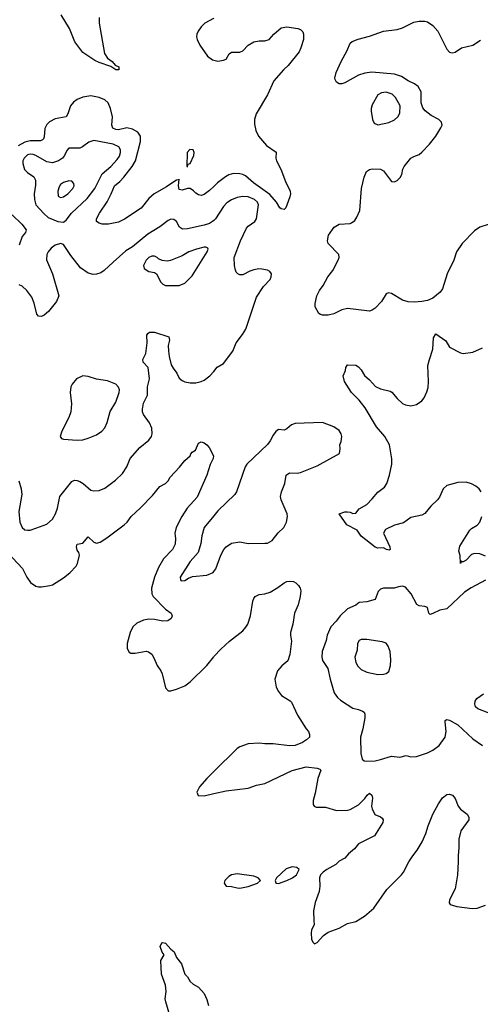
# Model space of a CAD drawing. Header units: inches. Extents: x 1603819 to 1745079, y 385938 to 533966.
# Tile 5 of 256: x 1608593 to 1611933, y 399392 to 406534. Entities that reach past the tile are written whole.
import ezdxf

# ---------------------------------------------------------------- set-up
doc = ezdxf.new("R2010")
doc.units = ezdxf.units.IN
doc.header["$MEASUREMENT"] = 0
for name, color, linetype in [('B6309', 7, 'Continuous'), ('B6319', 7, 'Continuous'), ('B6400', 7, 'Continuous'), ('B6410', 7, 'Continuous')]:
    doc.layers.add(name, color=color, linetype=linetype)

msp = doc.modelspace()

# ---------------------------------------------------------------- linework, layer by layer
at = {"layer": 'B6309', "color": 5, "elevation": 380}
msp.add_lwpolyline([(1609682.4, 399310), (1609652.9, 399410), (1609649, 399431), (1609655.5, 399484.5), (1609650.7, 399530.7), (1609622.3, 399610), (1609617, 399710), (1609641.2, 399750), (1609625.2, 399770), (1609612.3, 399810), (1609623.2, 399836.8), (1609630, 399841), (1609650, 399834.8), (1609690, 399790.8), (1609713, 399773), (1609730, 399732), (1609765.4, 399685.4), (1609791.1, 399611.1), (1609810, 399592), (1609830, 399558), (1609850, 399538), (1609890, 399516), (1609930, 399470.8), (1609950, 399426), (1609962.8, 399382.8)], dxfattribs=at)
at = {"layer": 'B6319', "color": 5, "elevation": 420}
msp.add_lwpolyline([(1610726.7, 400000), (1610728.1, 399971.9), (1610708.2, 399930), (1610706.7, 399910), (1610710, 399862), (1610720.5, 399840.5), (1610730, 399831), (1610750, 399840.7), (1610797, 399890), (1610830, 399914), (1610910, 399944.2), (1610970, 399978), (1611030, 399993), (1611043, 400000)], dxfattribs=at)
at = {"layer": 'B6400', "color": 5}
for points, elevation in [([(1609170.4, 406549.6), (1609168.2, 406510), (1609207.7, 406290), (1609230, 406254.9), (1609262.8, 406230), (1609284.9, 406204.9), (1609311.4, 406191.4), (1609312.4, 406170), (1609290, 406169.7), (1609254.8, 406194.8), (1609170, 406222.6), (1609137.6, 406237.6), (1609050, 406295.6), (1608992.5, 406372.5), (1608953.7, 406470), (1608893.1, 406570)], 380), ([(1610000, 406545), (1609997.3, 406542.7), (1609936, 406510), (1609910, 406483), (1609886.3, 406450), (1609877.4, 406430), (1609875.3, 406410), (1609879.5, 406390), (1609898.7, 406350), (1609955.8, 406270), (1609990, 406242.3), (1610000, 406239.9)], 420), ([(1610000, 405323.3), (1609970, 405294), (1609930, 405266), (1609910, 405258.7), (1609890, 405263.6), (1609870, 405275.1), (1609853.6, 405293.6), (1609830, 405308.7), (1609810, 405309.8), (1609770, 405297.4), (1609750, 405302.7), (1609744.7, 405330), (1609750, 405378), (1609747.1, 405372.9), (1609730, 405369.3), (1609710, 405358), (1609658.7, 405321.3), (1609568.8, 405270), (1609530, 405236.9), (1609473.5, 405166.5), (1609353.5, 405086.5), (1609310, 405065.7), (1609238, 405050), (1609190, 405049.9), (1609170, 405059.2), (1609149.7, 405070), (1609149.7, 405090), (1609171.1, 405130), (1609227, 405213), (1609256.5, 405270), (1609280.2, 405330), (1609318.6, 405361.4), (1609347.4, 405392.6), (1609408.2, 405470), (1609431.6, 405510), (1609468.1, 405650), (1609468, 405688), (1609450, 405718.2), (1609410, 405741), (1609370, 405749.1), (1609310, 405736.2), (1609290, 405737.6), (1609268.1, 405748.1), (1609261.9, 405770), (1609265.3, 405830), (1609251.4, 405890), (1609234, 405930), (1609210, 405953.3), (1609170, 405969.5), (1609110, 405981.7), (1609050, 405972.8), (1609010, 405955.6), (1608984.2, 405935.8), (1608962.5, 405910), (1608942.2, 405850), (1608930, 405828.7), (1608850, 405813.8), (1608810, 405792.4), (1608790, 405773.1), (1608774.6, 405745.4), (1608770, 405685.2), (1608765.5, 405670), (1608757.8, 405662.2), (1608743.5, 405656.5), (1608670, 405654.9), (1608630, 405645), (1608581.6, 405618.4)], 420), ([(1608538.4, 405118.4), (1608608.8, 405050), (1608640.5, 405010), (1608634.8, 404990), (1608610, 404962), (1608590, 404898)], 420), ([(1610000, 405077.8), (1609992.3, 405070), (1609970, 405055.7), (1609930, 405042.4), (1609810, 405016.5), (1609774.3, 405014.3), (1609751.3, 405030), (1609730, 405069.7), (1609710, 405085.7), (1609690, 405086.2), (1609670, 405077.2), (1609610, 405032.4), (1609521.7, 404978.3), (1609410, 404887.4), (1609363.5, 404856.5), (1609270, 404776), (1609206, 404714), (1609181, 404699), (1609150, 404688.9), (1609126.8, 404686.8), (1609090, 404694.7), (1609033, 404733), (1608962.7, 404822.7), (1608910, 404903.6), (1608890, 404911.6), (1608850, 404898.9), (1608822.3, 404877.7), (1608799.6, 404850), (1608789.1, 404830), (1608787, 404793), (1608831.6, 404691.6), (1608875.8, 404530), (1608859, 404490), (1608801.7, 404418.3), (1608770, 404389.8), (1608750, 404382.2), (1608730, 404383), (1608718.2, 404398.2), (1608697.6, 404477.6), (1608680.4, 404520.4), (1608645.4, 404570), (1608610, 404600.9), (1608590, 404611.2)], 440), ([(1608586.7, 403190), (1608604.2, 403130), (1608608.3, 403090), (1608585.9, 402965.9), (1608593.4, 402890), (1608610, 402850.7), (1608630, 402833.4), (1608650, 402830.5), (1608670, 402830.5), (1608710, 402846.4), (1608790, 402875.3), (1608830, 402910.3), (1608852.5, 402950), (1608867.9, 402990), (1608883.7, 403076.3), (1608970, 403183), (1608990, 403193.7), (1609010, 403191.8), (1609030, 403183.7), (1609053.4, 403170), (1609110, 403122), (1609130, 403115.5), (1609170, 403119.5), (1609210, 403136.9), (1609287.2, 403192.8), (1609337.8, 403242.2), (1609369.8, 403290), (1609393.5, 403350), (1609465.1, 403430), (1609530, 403484.2), (1609548.4, 403510), (1609554.2, 403530), (1609551.4, 403570), (1609533.2, 403610), (1609491.9, 403670), (1609484.6, 403690), (1609483.5, 403710), (1609490, 403753), (1609520.7, 403810), (1609520.6, 403870), (1609534, 403930), (1609524, 404010), (1609488, 404050), (1609485.4, 404070), (1609506.7, 404113.3), (1609516.9, 404190), (1609515.3, 404244.7), (1609521.1, 404258.9), (1609533.6, 404266.4), (1609570, 404267), (1609674.7, 404234.7), (1609678.3, 404210), (1609670.2, 404170), (1609671.2, 404128.8), (1609676, 404090), (1609691.3, 404031.3), (1609705.2, 404005.2), (1609732.6, 403970), (1609750, 403934.9), (1609770, 403915.8), (1609790, 403906.7), (1609830, 403899.3), (1609870, 403900.4), (1609910, 403908.5), (1609930, 403918.4), (1609972.3, 403950), (1610000, 403983.2)], 440), ([(1608507.8, 402667.8), (1608614.1, 402554.1), (1608644.2, 402490), (1608672.4, 402452.4), (1608710, 402424.9), (1608730, 402420.4), (1608750, 402419.3), (1608811.3, 402428.7), (1608830, 402435.5), (1608910, 402486), (1608957.4, 402522.6), (1609001.6, 402570), (1609013.3, 402590), (1609025.6, 402650), (1609022.9, 402670), (1609010, 402686.6), (1609003.9, 402710), (1609009.9, 402730.1), (1609050, 402737), (1609090, 402783.8), (1609130, 402744.9), (1609150, 402735.8), (1609176.2, 402743.8), (1609225.3, 402774.7), (1609350, 402870.3), (1609371.5, 402890), (1609400.5, 402930), (1609470, 402992.2), (1609556.6, 403083.4), (1609610, 403148), (1609649.2, 403170), (1609669.4, 403190), (1609683.5, 403216.5), (1609752.1, 403287.9), (1609790, 403335.5), (1609829, 403370), (1609834, 403386), (1609843.1, 403396.9), (1609868.4, 403411.6), (1609890, 403462), (1609910, 403471), (1609930, 403464.7), (1609950, 403451), (1609966, 403430), (1609997.3, 403370), (1609994.9, 403350), (1609973.5, 403306.5), (1609950.4, 403230), (1609879.1, 403070), (1609806.7, 402990), (1609768.7, 402931.3), (1609726.7, 402850), (1609717, 402810), (1609723.1, 402770), (1609721.5, 402730), (1609700.9, 402690), (1609636.1, 402623.9), (1609599.1, 402560.9), (1609570.1, 402490), (1609548.7, 402410), (1609550.2, 402370.2), (1609560.2, 402350), (1609650, 402258.3), (1609690.8, 402230), (1609698.8, 402210), (1609696.8, 402203.2), (1609691, 402190), (1609666.2, 402173.8), (1609630, 402171), (1609570, 402183.9), (1609530, 402185.6), (1609490, 402178.1), (1609442.7, 402157.4), (1609414.3, 402130), (1609393.6, 402090), (1609371.6, 402010), (1609371.9, 401971.9), (1609385.7, 401945.7), (1609399.6, 401939.6), (1609430, 401939), (1609510, 401953.7), (1609527.7, 401947.7), (1609550, 401930.5), (1609565.5, 401905.5), (1609588.7, 401850), (1609617, 401810), (1609625.3, 401790), (1609650, 401686.8), (1609670, 401666.7), (1609690, 401666), (1609730, 401677.3), (1609790, 401702.8), (1609830, 401731.5), (1609950, 401849.2), (1610000, 401911.8)], 420), ([(1610000, 402934.1), (1609931.5, 402850), (1609914.9, 402790), (1609906.3, 402733.7), (1609887.2, 402670), (1609830, 402603.9), (1609757.6, 402490), (1609759.1, 402470), (1609764.8, 402464.8), (1609790, 402466), (1609816.8, 402483.2), (1609845.7, 402494.3), (1609950, 402504), (1609995.1, 402525), (1610000, 402531.3)], 440), ([(1610000, 401079.9), (1609950, 401030.9), (1609897.6, 400970), (1609878.3, 400930), (1609887.2, 400907.2), (1609930, 400905.2), (1610000, 400920.3)], 420)]:
    msp.add_lwpolyline(points, dxfattribs=dict(at, elevation=elevation))
for points, elevation in [([(1609130, 405658.7), (1609093.7, 405646.3), (1609048.7, 405611.3), (1609030, 405602.4), (1608950, 405602.9), (1608934.1, 405585.9), (1608918.9, 405550), (1608903.7, 405530), (1608874.9, 405510), (1608830, 405495.3), (1608790, 405503.2), (1608711, 405550), (1608690, 405557), (1608670, 405558), (1608650, 405552.9), (1608624.2, 405530), (1608616.8, 405510), (1608615.8, 405490), (1608628.2, 405448.2), (1608650, 405426), (1608694.8, 405394.8), (1608706.8, 405370), (1608707.2, 405332.8), (1608698.2, 405270), (1608700.2, 405230), (1608710.2, 405190), (1608767.1, 405127.1), (1608800.4, 405100.4), (1608870, 405069.1), (1608910, 405064.2), (1608930, 405079.5), (1608969.8, 405130), (1609082.4, 405237.6), (1609137.7, 405310), (1609190, 405415.2), (1609254.5, 405470), (1609300.9, 405519.1), (1609316.1, 405543.9), (1609324.5, 405570), (1609324.4, 405590), (1609311, 405611), (1609270, 405631.7)], 440), ([(1609827.2, 405592.8), (1609807.1, 405570), (1609806, 405470), (1609810, 405466), (1609814, 405486), (1609830, 405491.3), (1609854.8, 405550), (1609858.2, 405570), (1609850, 405590.8)], 420), ([(1608950, 405366), (1608910, 405354), (1608890, 405338.3), (1608878.2, 405321.8), (1608868.4, 405290), (1608873.1, 405253.1), (1608890, 405243.6), (1608910, 405248.4), (1608940.9, 405270), (1608979.3, 405310), (1608988.3, 405330), (1608986.6, 405346.6), (1608970, 405363)], 460), ([(1609930, 404883.6), (1609874, 404870), (1609820.4, 404850), (1609770, 404821.8), (1609686.3, 404786.3), (1609663.3, 404783.3), (1609626.8, 404786.8), (1609598.6, 404798.6), (1609588.7, 404810), (1609570, 404819.3), (1609550, 404818), (1609530, 404809.3), (1609510, 404789.2), (1609490.7, 404750), (1609494.8, 404730), (1609530, 404707.3), (1609570, 404701), (1609584.7, 404690), (1609616.3, 404630), (1609630, 404616.3), (1609650, 404607), (1609750, 404605.7), (1609790, 404623.1), (1609843.7, 404676.3), (1609953.6, 404850), (1609959.3, 404870), (1609956.6, 404876.6), (1609943.2, 404883.2)], 460), ([(1609050.4, 403949.6), (1609004.9, 403930), (1608972.7, 403890), (1608964.4, 403870), (1608958.4, 403830), (1608968.5, 403748.5), (1608963.7, 403690), (1608950, 403649.2), (1608899.1, 403550), (1608886, 403510), (1608895.3, 403495.3), (1608910.7, 403490.7), (1609010, 403484.4), (1609050, 403486.7), (1609090, 403497.6), (1609150, 403522.4), (1609189.8, 403550.2), (1609210, 403573.4), (1609227.1, 403612.9), (1609249.1, 403690.9), (1609290, 403760.4), (1609313.6, 403830), (1609315.6, 403850), (1609310, 403869.2), (1609290, 403891.3), (1609230, 403914), (1609150, 403927.1), (1609090, 403946.6)], 460)]:
    msp.add_lwpolyline(points, close=True, dxfattribs=dict(at, elevation=elevation))
at = {"layer": 'B6410', "color": 5}
for points, elevation in [([(1610000, 406239.9), (1610030, 406232.9), (1610070, 406239.6), (1610090, 406247.9), (1610113.2, 406286.8), (1610130, 406298.8), (1610190, 406298.5), (1610210, 406307.2), (1610249.9, 406350.1), (1610290, 406372.5), (1610330, 406381.1), (1610370, 406380.4), (1610401.2, 406390), (1610436.2, 406430), (1610490, 406475.8), (1610530, 406481.3), (1610610, 406470.6), (1610630, 406462.8), (1610645.5, 406445.5), (1610650.4, 406430), (1610652.2, 406390), (1610632.9, 406330), (1610618.5, 406301.5), (1610539.3, 406200.7), (1610504.9, 406170), (1610436.3, 406090), (1610388.9, 405990), (1610308, 405852), (1610296.5, 405810), (1610296.9, 405776.9), (1610304.9, 405730), (1610324.6, 405690), (1610382.2, 405622.2), (1610452.8, 405572.8), (1610450.3, 405530), (1610454.6, 405510), (1610487.6, 405450), (1610520.6, 405360.6), (1610555.3, 405290), (1610557, 405270), (1610552, 405250), (1610523, 405170), (1610510, 405158.4), (1610490, 405162), (1610478.4, 405170), (1610456.4, 405210), (1610405.8, 405265.8), (1610289, 405350), (1610230, 405400.6), (1610210, 405411.7), (1610190, 405416.3), (1610142.3, 405417.7), (1610110, 405409.8), (1610085.9, 405394.1), (1610027.4, 405350), (1610000, 405323.3)], 420), ([(1611990.8, 405049.2), (1611930, 405028.2), (1611890, 405002.5), (1611800.7, 404910), (1611760.2, 404850), (1611742.2, 404790), (1611692.9, 404690), (1611658.2, 404581.8), (1611641.2, 404558.8), (1611590, 404515), (1611550, 404497.6), (1611510, 404489.7), (1611455.9, 404484.1), (1611410, 404486.4), (1611370, 404499.7), (1611290, 404547.3), (1611268.4, 404551.6), (1611250, 404545.2), (1611216.3, 404490), (1611170, 404440.7), (1611150, 404426), (1611130, 404420.5), (1611110, 404421.3), (1610970, 404438.3), (1610930, 404429.7), (1610870, 404399.7), (1610830, 404391.5), (1610790, 404391.8), (1610774.5, 404394.5), (1610762.9, 404402.9), (1610736, 404450), (1610736, 404476), (1610747.8, 404530), (1610767.8, 404570), (1610794.6, 404605.4), (1610827.7, 404670), (1610864.1, 404715.9), (1610903.5, 404790), (1610909.8, 404810), (1610908.2, 404830), (1610829.6, 404910), (1610824.7, 404930), (1610831.5, 404970), (1610872.7, 405030), (1610910, 405050.3), (1610990, 405055.8), (1611000.1, 405059.9), (1611022.3, 405077.7), (1611037.5, 405102.5), (1611059.7, 405150), (1611071.1, 405310), (1611090, 405390.8), (1611107.3, 405432.7), (1611130, 405448.4), (1611150, 405452.2), (1611210, 405450.4), (1611230, 405437.3), (1611290, 405360.4), (1611310, 405357.6), (1611330, 405368.8), (1611352.1, 405390), (1611363.9, 405410), (1611370.8, 405450), (1611380.4, 405470), (1611429.9, 405530.1), (1611450, 405542.6), (1611490, 405557.2), (1611510, 405572.3), (1611564, 405630), (1611610.6, 405690), (1611647.8, 405750), (1611655.5, 405770), (1611651.9, 405790), (1611633.5, 405810), (1611578, 405838), (1611534, 405874), (1611515.8, 405895.8), (1611503.8, 405930), (1611504, 406010), (1611481.7, 406050), (1611456.5, 406070), (1611410.3, 406090.3), (1611361.9, 406121.9), (1611310, 406139.1), (1611145.7, 406154.3), (1611094.8, 406145.2), (1611050, 406130.9), (1610950, 406076.9), (1610930, 406069.6), (1610910, 406069.6), (1610890, 406080.9), (1610880.6, 406100.6), (1610878.3, 406110), (1610887.2, 406150), (1610923.9, 406230), (1610968.4, 406310), (1610990, 406364), (1611003.5, 406376.5), (1611047, 406393), (1611130, 406413.8), (1611230, 406450.3), (1611330, 406464), (1611370, 406474), (1611450, 406515.8), (1611490, 406522.6), (1611530, 406523.1), (1611550, 406519.5), (1611590, 406493.1), (1611624.7, 406450), (1611690, 406319.5), (1611710, 406298), (1611730, 406293.4), (1611750, 406299.5), (1611796.2, 406330), (1611879.6, 406350), (1611934.6, 406385.4)], 420), ([(1610000, 403983.2), (1610025.8, 404014.2), (1610070, 404039.1), (1610139.3, 404130), (1610162.7, 404190), (1610209.2, 404250), (1610232.7, 404290), (1610310, 404521), (1610361.7, 404598.3), (1610409.3, 404650), (1610417, 404670), (1610419.5, 404690), (1610407.5, 404707.5), (1610390, 404717), (1610350, 404725.1), (1610327.2, 404727.2), (1610290, 404720.5), (1610260.7, 404710), (1610210, 404682.9), (1610190, 404682.9), (1610174, 404690), (1610162.7, 404702.7), (1610157.6, 404717.6), (1610151.2, 404751.2), (1610148.7, 404810), (1610193.7, 404930), (1610237.1, 405022.9), (1610250, 405036.9), (1610297.4, 405070), (1610310.7, 405090), (1610324.7, 405190), (1610317.7, 405210), (1610295.5, 405230), (1610250, 405248.1), (1610210, 405250.7), (1610170, 405243.5), (1610130, 405227.1), (1610095.1, 405204.9), (1610070, 405179.8), (1610011.9, 405090), (1610000, 405077.8)], 440), ([(1611938.9, 403110), (1611925.1, 403130), (1611900.9, 403150), (1611870, 403168), (1611830, 403179.7), (1611770, 403176.9), (1611690, 403154.7), (1611664.2, 403130), (1611636.2, 403070), (1611622, 403050), (1611574.8, 403005.2), (1611530, 402951.1), (1611510, 402940.9), (1611430, 402922.6), (1611376.7, 402883.3), (1611310, 402867.1), (1611244.9, 402835), (1611230.4, 402810), (1611277.6, 402710), (1611280.7, 402690), (1611273.3, 402686.7), (1611254, 402690), (1611230, 402702), (1611190, 402701.7), (1611170, 402708.4), (1611070, 402787.3), (1611041, 402830), (1610965.7, 402870), (1610908.7, 402950), (1610950, 402964.2), (1610970, 402965.3), (1610990, 402962.3), (1611010, 402952.4), (1611030, 402953.4), (1611054.7, 402985.3), (1611110, 403016.3), (1611150, 403057.3), (1611190, 403107.7), (1611237.8, 403142.2), (1611254.3, 403170), (1611274.7, 403230), (1611291.2, 403310), (1611292.5, 403347.5), (1611274.8, 403450), (1611242, 403510), (1611181.1, 403581.1), (1611097.7, 403717.7), (1611054.1, 403774.1), (1610999.6, 403830), (1610949.2, 403910), (1610939, 403950), (1610955.3, 403990), (1610958, 404010), (1610970, 404031.3), (1611030, 404027.3), (1611050, 404016.3), (1611070, 403994.8), (1611092.4, 403952.4), (1611130, 403920.5), (1611173.6, 403873.6), (1611210, 403855.3), (1611280.3, 403840.3), (1611292.5, 403832.5), (1611330, 403785.5), (1611368, 403750), (1611390, 403740.8), (1611430, 403733.8), (1611470, 403743.1), (1611509.4, 403770), (1611526, 403790), (1611544.7, 403835.3), (1611554, 403866), (1611557.4, 403910), (1611553.4, 404026.6), (1611563.7, 404070), (1611590, 404144.7), (1611594.1, 404225.8), (1611610, 404254.8), (1611683.4, 404203.4), (1611710, 404158.8), (1611790, 404117.3), (1611810, 404113.4), (1611878, 404122), (1611950, 404153.4)], 420), ([(1610000, 402531.3), (1610014.7, 402550), (1610051, 402649), (1610073.3, 402690), (1610090, 402710.3), (1610130, 402737.4), (1610190, 402747.4), (1610250, 402733.7), (1610370, 402736), (1610390, 402738), (1610423.3, 402756.7), (1610467.7, 402812.3), (1610507.8, 402850), (1610526.9, 402890), (1610534.3, 402930), (1610532.8, 402950), (1610489.8, 403050), (1610484.5, 403075.5), (1610490.9, 403110), (1610515.1, 403170), (1610526.3, 403230), (1610550, 403246), (1610605.8, 403245.8), (1610630, 403250.4), (1610750, 403297.1), (1610913.2, 403386.8), (1610918, 403422), (1610914.5, 403450), (1610924.6, 403475.4), (1610929.8, 403510), (1610924.8, 403530), (1610910, 403553.6), (1610870, 403581.3), (1610790, 403611), (1610590, 403604.5), (1610564.2, 403595.8), (1610530, 403566.3), (1610510, 403557.6), (1610470, 403560.7), (1610450, 403547.3), (1610430, 403520.9), (1610410, 403478), (1610390, 403452.7), (1610240.9, 403310), (1610229.1, 403290), (1610164.3, 403110), (1610152.1, 403090), (1610030, 402971), (1610000, 402934.1)], 440), ([(1611970, 402643.7), (1611930, 402660.4), (1611890, 402662.6), (1611870, 402654), (1611830, 402613.1), (1611810, 402601.3), (1611800.5, 402600.5), (1611794, 402606), (1611790, 402588.7), (1611786.2, 402646.2), (1611778.6, 402678.6), (1611785.2, 402714.8), (1611857.6, 402830), (1611870, 402842.4), (1611910, 402866.4), (1611929.8, 402890.2), (1611944.2, 402930)], 420), ([(1610000, 401911.8), (1610003.6, 401916.4), (1610052.3, 401967.7), (1610113.6, 402026.4), (1610210, 402101.1), (1610233.5, 402126.5), (1610247.9, 402150), (1610265.6, 402210), (1610283, 402317), (1610290, 402336), (1610301.2, 402350), (1610330, 402363.8), (1610370, 402368.7), (1610410, 402380.3), (1610465.9, 402414.1), (1610510, 402448.4), (1610530, 402457.6), (1610550, 402462.4), (1610578.4, 402458.4), (1610596, 402450), (1610614.8, 402430), (1610626.8, 402410), (1610630.7, 402390), (1610628, 402350), (1610612.7, 402290), (1610587, 402230), (1610573.4, 402150), (1610557, 402090), (1610555.8, 402070), (1610564.9, 402024.9), (1610551.3, 401928.7), (1610536.4, 401883.6), (1610493, 401847), (1610463, 401810), (1610442, 401750), (1610452.5, 401692.5), (1610470, 401661), (1610492.5, 401632.5), (1610553.8, 401593.8), (1610563.4, 401583.4), (1610606.7, 401490), (1610670, 401390.7), (1610687.7, 401370), (1610695.5, 401350), (1610693.4, 401330), (1610674, 401310), (1610644, 401290), (1610590.2, 401269.8), (1610550, 401267.8), (1610430, 401282.2), (1610370, 401281), (1610330, 401287.1), (1610250, 401282.2), (1610190, 401258.9), (1610170, 401246.3), (1610000, 401079.9)], 420), ([(1611970, 402467.7), (1611866.5, 402413.5), (1611818.3, 402381.7), (1611690, 402261.7), (1611639.1, 402250), (1611590, 402225.8), (1611570, 402220.5), (1611559.6, 402230), (1611549.3, 402270), (1611530, 402278.3), (1611490, 402281.3), (1611473.1, 402293.1), (1611431.6, 402370), (1611390, 402416.9), (1611370, 402425.1), (1611338.9, 402421.1), (1611309.6, 402409.6), (1611230, 402409.3), (1611210, 402402.7), (1611192.7, 402387.3), (1611170, 402329.3), (1611110, 402312.3), (1611054.6, 402305.4), (1611031.7, 402288.3), (1610970, 402260.7), (1610915.8, 402210), (1610887.2, 402170), (1610850.3, 402130), (1610822, 402070), (1610816.2, 402030), (1610787.4, 401950), (1610783.5, 401910), (1610790, 401886), (1610828, 401828), (1610844.7, 401750), (1610874, 401650), (1610896.8, 401616.8), (1610918.8, 401598.8), (1611010, 401539.5), (1611051, 401530), (1611078, 401518), (1611090.4, 401510), (1611096.9, 401496.9), (1611097, 401470), (1611082, 401390), (1611064.6, 401330), (1611066.7, 401210), (1611076.4, 401170), (1611090, 401158.7), (1611110, 401155.6), (1611170, 401158.5), (1611210, 401167.4), (1611290, 401191.3), (1611350, 401184.9), (1611396.4, 401196.4), (1611430, 401187), (1611470, 401189), (1611550, 401215.4), (1611590, 401234.3), (1611634.2, 401270), (1611677.2, 401330), (1611685.4, 401370), (1611678, 401442), (1611679, 401450), (1611690, 401458.8), (1611710, 401454), (1611770, 401419.3), (1611878, 401318), (1611950, 401268.5)], 440), ([(1611990, 401507.2), (1611915.1, 401535.1), (1611898, 401550), (1611894, 401570), (1611896.2, 401590), (1611907.3, 401610), (1611956, 401644)], 440), ([(1610000, 400920.3), (1610090, 400939.7), (1610250, 400959), (1610310, 400980.7), (1610370, 400994.3), (1610570, 401086.7), (1610670, 401114.4), (1610750, 401105.5), (1610770, 401098.4), (1610777, 401090), (1610754.7, 401030), (1610736.3, 400923.7), (1610721.7, 400870), (1610721.7, 400841.7), (1610728.7, 400828.7), (1610742.3, 400822.3), (1610810, 400822.6), (1610890, 400797.6), (1610970, 400799.3), (1610990, 400803.8), (1611050, 400838.7), (1611096.3, 400883.7), (1611111.8, 400910), (1611130, 400922.6), (1611146.4, 400910), (1611151.9, 400888.1), (1611143.6, 400830), (1611149.2, 400810), (1611168.4, 400768.4), (1611210, 400752.4), (1611221.1, 400741.1), (1611229.1, 400730), (1611227.2, 400710), (1611167, 400613), (1611050, 400556.3), (1611020.5, 400519.5), (1610977.2, 400482.8), (1610950, 400452.9), (1610910.7, 400429.3), (1610885.1, 400405.1), (1610820.4, 400370), (1610792.7, 400350), (1610774.9, 400330), (1610768, 400310), (1610768.7, 400248.7), (1610763.6, 400210), (1610735.9, 400130), (1610723.2, 400070), (1610726.7, 400000)], 420), ([(1611043, 400000), (1611050, 400003.8), (1611094, 400030), (1611160.5, 400090), (1611254.7, 400225.3), (1611361.1, 400330), (1611376.4, 400350), (1611414.4, 400425.6), (1611443, 400470), (1611476.4, 400510), (1611511.9, 400570), (1611538.7, 400630), (1611554.2, 400685.8), (1611589.8, 400770.2), (1611630, 400846.8), (1611659.3, 400890), (1611690, 400913), (1611710, 400916.3), (1611730.8, 400910), (1611750, 400884.7), (1611773, 400830), (1611790, 400808), (1611838.8, 400770), (1611850.7, 400750), (1611850.7, 400730), (1611793.1, 400650), (1611777, 400590), (1611778.3, 400530), (1611771.5, 400470), (1611773.8, 400426.2), (1611768.9, 400330), (1611750.3, 400230), (1611710.4, 400150), (1611708.4, 400128.4), (1611715.5, 400115.5), (1611762.3, 400102.3), (1611873.3, 400086.7), (1611910, 400090.4), (1611970, 400110.5)], 420)]:
    msp.add_lwpolyline(points, dxfattribs=dict(at, elevation=elevation))
for points, elevation in [([(1611250, 406007.6), (1611216.5, 406003.5), (1611190, 405989.6), (1611150, 405917.2), (1611142.6, 405890), (1611142.6, 405870), (1611150.3, 405810.4), (1611163.8, 405783.8), (1611190, 405772.2), (1611270, 405787.6), (1611310, 405808.8), (1611335.8, 405830), (1611350, 405856), (1611352, 405910), (1611317.7, 405970), (1611294.7, 405994.7)], 440), ([(1611110, 402038.7), (1611070, 402037), (1611055.3, 402030), (1611042.7, 402010), (1611040, 401960), (1611024, 401910), (1611030, 401871), (1611044.2, 401844.2), (1611070, 401821.6), (1611110, 401801.6), (1611190, 401784.9), (1611230, 401786.7), (1611249.6, 401790.4), (1611270, 401806), (1611281.6, 401850), (1611284.7, 401890), (1611280.7, 401950), (1611266, 401990), (1611250, 402011.2), (1611221.1, 402021.1)], 460), ([(1610170, 400338.7), (1610130, 400330.9), (1610110, 400319.7), (1610081.5, 400290), (1610076.5, 400270), (1610089.2, 400249.2), (1610130, 400246.9), (1610170, 400235.8), (1610190, 400235.3), (1610250, 400247), (1610318, 400270), (1610339, 400290), (1610322, 400310), (1610290, 400321.6)], 420), ([(1610570, 400389.7), (1610525.9, 400374.1), (1610454.8, 400310), (1610446, 400290), (1610450, 400274), (1610451.1, 400271.1), (1610470, 400268.2), (1610530, 400288.7), (1610572.3, 400310), (1610599.5, 400330), (1610619.3, 400370), (1610603.9, 400383.9)], 420)]:
    msp.add_lwpolyline(points, close=True, dxfattribs=dict(at, elevation=elevation))

doc.saveas('drawing.dxf')
